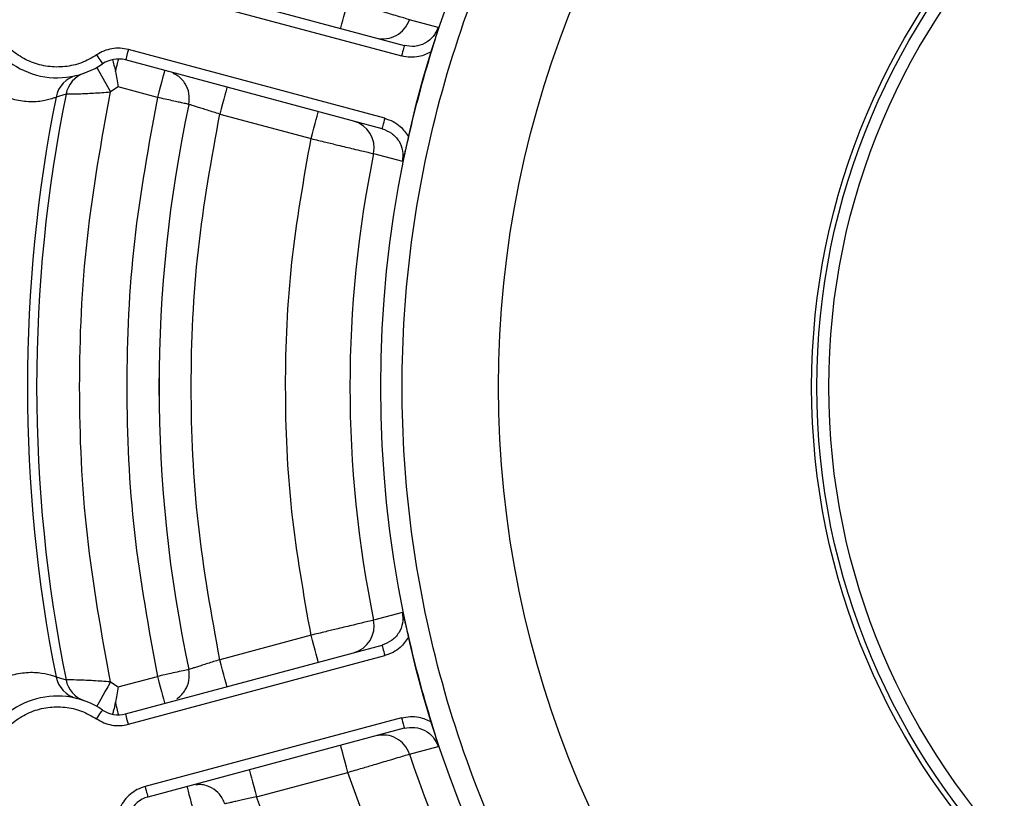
# Model space of a CAD drawing. Header units: inches. Extents: x 170 to 288, y 234 to 248.
# Tile 214 of 256: x 210.598 to 210.6581, y 244.6394 to 244.6868. Entities that reach past the tile are written whole.
import ezdxf

# ---------------------------------------------------------------- set-up
doc = ezdxf.new("R2010")
doc.units = ezdxf.units.IN
doc.header["$LTSCALE"] = 0.25
doc.header["$MEASUREMENT"] = 0
doc.layers.add('ANNOTATIONS', color=1, linetype='Continuous')
doc.layers.add('SLIM E GUIDE MOTOR RH', color=7, linetype='Continuous')
doc.styles.add('ARIAL', font='arial.ttf', dxfattribs={"height": 0.09375})
doc.dimstyles.new('STANDARD$0', dxfattribs={"dimtxt": 0.09375, "dimasz": 0.09375, "dimexe": 0.03125, "dimexo": 0.046875, "dimgap": 0.09, "dimtad": 0, "dimtih": 1, "dimtoh": 1, "dimdec": 4, "dimzin": 0, "dimdsep": 46, "dimtxsty": 'ARIAL', "dimcen": 0.09, "dimadec": 0, "dimazin": 0, "dimtfac": 1, "dimtdec": 4, "dimtofl": 0, "dimtmove": 0, "dimatfit": 1, "dimfxl": 1, "dimtolj": 1, "dimtzin": 0, "dimarcsym": 0})

# ---------------------------------------------------------------- blocks, each defined once
blk = doc.blocks.new('*D41')
at = {"layer": 'ANNOTATIONS', "color": 0, "lineweight": -2, "transparency": 16777216}
for p, q in [((211.1934179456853, 245.1923245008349), (211.7916878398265, 245.1923245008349)), ((211.7604378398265, 245.0985745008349), (211.7604378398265, 244.8065568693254)), ((211.7604378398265, 244.2375278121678), (211.7604378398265, 244.5295454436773)), ((210.0767513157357, 244.1437778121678), (211.7916878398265, 244.1437778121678))]:
    blk.add_line(p, q, dxfattribs=at)
at = {"layer": 'ANNOTATIONS', "color": 0, "transparency": 16777216}
for points in [[(211.7448128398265, 245.0985745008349), (211.7760628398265, 245.0985745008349), (211.7604378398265, 245.1923245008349)], [(211.7448128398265, 244.2375278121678), (211.7760628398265, 244.2375278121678), (211.7604378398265, 244.1437778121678)]]:
    blk.add_solid(points, dxfattribs=at)
at = {"layer": 'defpoints', "color": 0, "transparency": 16777216}
for p in [(211.1465429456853, 245.1923245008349), (211.7604378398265, 245.1923245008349), (210.0298763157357, 244.1437778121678)]:
    blk.add_point(p, dxfattribs=at)
at = {"layer": 'ANNOTATIONS', "color": 0, "transparency": 16777216, "insert": (211.7604378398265, 244.6680511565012), "char_height": 0.09375, "attachment_point": 5, "style": 'ARIAL'}
blk.add_mtext('\\A1;HEADROOM', dxfattribs=at)

msp = doc.modelspace()

# ---------------------------------------------------------------- linework, layer by layer
at = {"layer": 'SLIM E GUIDE MOTOR RH'}
for p, q in [((210.6058429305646, 244.6894573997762), (210.621488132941, 244.685265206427)), ((210.6056731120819, 244.6888235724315), (210.6213183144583, 244.6846314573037)), ((210.623558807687, 244.6863689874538), (210.6218035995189, 244.686841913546)), ((210.6202993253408, 244.6808285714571), (210.6046541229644, 244.685020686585)), ((210.6201295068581, 244.6801947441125), (210.6044843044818, 244.6843868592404)), ((210.6011866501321, 244.6833313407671), (210.6012773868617, 244.6833828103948)), ((210.6012777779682, 244.6833844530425), (210.601278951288, 244.6833891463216)), ((210.6027235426, 244.6839273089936), (210.6035575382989, 244.6824389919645)), ((210.6008524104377, 244.6823094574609), (210.6002422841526, 244.6821211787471)), ((210.6040427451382, 244.6827389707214), (210.6035575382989, 244.6824389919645)), ((210.6064238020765, 244.6821009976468), (210.6040427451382, 244.6827389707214)), ((210.610228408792, 244.6810815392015), (210.6157989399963, 244.6795889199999)), ((210.6196143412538, 244.6786715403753), (210.6213708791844, 244.6782036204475)), ((210.6213708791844, 244.650685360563), (210.6196143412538, 244.6502173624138)), ((210.6157989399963, 244.6493000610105), (210.610228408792, 244.6478074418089)), ((210.6044843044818, 244.6445020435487), (210.6201295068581, 244.6486942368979)), ((210.6046541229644, 244.6438682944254), (210.6202993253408, 244.6480604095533)), ((210.6002422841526, 244.6467677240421), (210.6008524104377, 244.6465795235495)), ((210.6040427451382, 244.6461500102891), (210.6064238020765, 244.6467879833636)), ((210.6035575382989, 244.6464499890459), (210.6040427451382, 244.6461500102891)), ((210.6012773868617, 244.6455061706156), (210.6011866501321, 244.6455576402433)), ((210.6012790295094, 244.6454997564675), (210.6012778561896, 244.6455044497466)), ((210.6213183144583, 244.6442575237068), (210.6056731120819, 244.6400654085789)), ((210.621488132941, 244.6436236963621), (210.6058429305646, 244.6394315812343)), ((210.6218035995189, 244.642046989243), (210.623558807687, 244.6425199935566)), ((210.6124701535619, 244.6394411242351), (210.6180406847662, 244.6409337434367))]:
    msp.add_line(p, q, dxfattribs=at)
at = {"layer": 'SLIM E GUIDE MOTOR RH', "flags": 128}
for points in [[(210.6175991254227, 244.6863072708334), (210.6176075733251, 244.6863389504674), (210.6176326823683, 244.6864327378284), (210.6176735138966, 244.6865850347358), (210.6177284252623, 244.6867899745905), (210.6177953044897, 244.6870396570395), (210.6178716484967, 244.6873246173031), (210.6179544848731, 244.6876337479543), (210.6180406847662, 244.6879552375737)], [(210.621488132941, 244.685265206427), (210.6214849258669, 244.6852530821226), (210.6214752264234, 244.6852170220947), (210.6214595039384, 244.6851584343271), (210.6214383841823, 244.6850795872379), (210.6214126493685, 244.6849835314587), (210.621383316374, 244.6848739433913), (210.6213514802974, 244.684755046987), (210.6213183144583, 244.6846314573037)], [(210.6027150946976, 244.6846927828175), (210.6027870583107, 244.6845869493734), (210.6028562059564, 244.6844851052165), (210.602919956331, 244.6843912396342), (210.6029758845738, 244.6843090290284), (210.6030217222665, 244.6842415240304), (210.6030558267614, 244.6841913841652), (210.6030767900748, 244.6841604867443), (210.6030839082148, 244.6841500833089)], [(210.6046541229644, 244.685020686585), (210.6046209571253, 244.6848970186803), (210.6045891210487, 244.684778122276), (210.6045597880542, 244.6846685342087), (210.6045340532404, 244.6845725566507), (210.6045129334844, 244.6844937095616), (210.6044972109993, 244.6844351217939), (210.6044875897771, 244.6843990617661), (210.6044843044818, 244.6843868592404)], [(210.6038678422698, 244.6836805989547), (210.6039045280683, 244.6838174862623), (210.6039386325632, 244.6839447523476), (210.6039698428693, 244.684061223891), (210.6039978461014, 244.6841656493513), (210.6040223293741, 244.6842570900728), (210.6040430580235, 244.6843345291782), (210.604059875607, 244.684397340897), (210.6040726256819, 244.6844447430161)], [(210.60686536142, 244.6837488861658), (210.6068568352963, 244.6837172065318), (210.606831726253, 244.6836234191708), (210.6067908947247, 244.6834712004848), (210.606735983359, 244.6832662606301), (210.6066691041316, 244.6830164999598), (210.6065927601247, 244.6827316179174), (210.6065099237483, 244.6824224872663), (210.6064238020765, 244.6821009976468)], [(210.6106699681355, 244.6827294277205), (210.6106615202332, 244.6826977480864), (210.6106364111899, 244.6826039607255), (210.6105955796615, 244.6824517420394), (210.6105406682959, 244.6822468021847), (210.6104737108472, 244.6819970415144), (210.6103974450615, 244.6817121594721), (210.6103146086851, 244.6814030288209), (210.610228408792, 244.6810815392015)], [(210.6157989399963, 244.6795889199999), (210.6158850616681, 244.6799104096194), (210.6159678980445, 244.6802195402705), (210.6160442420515, 244.6805044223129), (210.6161111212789, 244.6807541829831), (210.6161660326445, 244.6809591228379), (210.6162068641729, 244.6811114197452), (210.6162319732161, 244.6812051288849), (210.6162404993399, 244.6812368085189)], [(210.6202993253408, 244.6808285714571), (210.6202662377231, 244.6807049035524), (210.6202344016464, 244.6805860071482), (210.6202049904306, 244.6804764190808), (210.6201792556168, 244.6803803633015), (210.6201581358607, 244.6803015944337), (210.620142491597, 244.6802430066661), (210.6201327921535, 244.6802069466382), (210.6201295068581, 244.6801947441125)], [(210.6162404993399, 244.6476520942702), (210.6162319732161, 244.6476837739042), (210.6162068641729, 244.6477775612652), (210.6161660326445, 244.6479298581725), (210.6161111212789, 244.6481347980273), (210.6160442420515, 244.6483844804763), (210.6159678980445, 244.64866944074), (210.6158850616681, 244.648978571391), (210.6157989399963, 244.6493000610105)], [(210.6201295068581, 244.6486942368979), (210.6201327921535, 244.6486820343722), (210.620142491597, 244.6486459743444), (210.6201581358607, 244.6485873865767), (210.6201792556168, 244.6485085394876), (210.6202049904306, 244.6484124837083), (210.6202344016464, 244.6483029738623), (210.6202662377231, 244.648184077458), (210.6202993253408, 244.6480604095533)], [(210.6106699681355, 244.6461595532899), (210.6106615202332, 244.6461911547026), (210.6106364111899, 244.6462849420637), (210.6105955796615, 244.6464372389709), (210.6105406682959, 244.6466421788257), (210.6104737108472, 244.646891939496), (210.6103974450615, 244.6471768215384), (210.6103146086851, 244.6474859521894), (210.610228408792, 244.6478074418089)], [(210.6064238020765, 244.6467879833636), (210.6065099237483, 244.6464664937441), (210.6065927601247, 244.646157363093), (210.6066691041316, 244.6458724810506), (210.606735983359, 244.6456227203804), (210.6067908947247, 244.6454177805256), (210.606831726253, 244.6452654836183), (210.6068568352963, 244.6451717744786), (210.60686536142, 244.6451400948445)], [(210.6035575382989, 244.6464499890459), (210.6033948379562, 244.6461596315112), (210.603238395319, 244.6458804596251), (210.6030942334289, 244.6456231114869), (210.602967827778, 244.6453975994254), (210.6028641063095, 244.6452125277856), (210.6027870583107, 244.6450750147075), (210.6027395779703, 244.6449903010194), (210.6027235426, 244.6449616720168)], [(210.6040726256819, 244.6444442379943), (210.604059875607, 244.6444916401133), (210.6040430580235, 244.6445544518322), (210.6040223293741, 244.6446318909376), (210.6039978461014, 244.644723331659), (210.6039698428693, 244.6448277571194), (210.6039386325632, 244.6449441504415), (210.6039045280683, 244.6450714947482), (210.6038678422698, 244.6452083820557)], [(210.6027150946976, 244.644196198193), (210.6027870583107, 244.6443020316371), (210.6028562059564, 244.6444038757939), (210.602919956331, 244.6444976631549), (210.6029758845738, 244.644579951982), (210.6030217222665, 244.64464745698), (210.6030558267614, 244.6446975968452), (210.6030767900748, 244.6447284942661), (210.6030839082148, 244.6447388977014)], [(210.6046541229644, 244.6438682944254), (210.6046209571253, 244.6439918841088), (210.6045891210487, 244.644110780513), (210.6045597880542, 244.6442203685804), (210.6045340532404, 244.6443164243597), (210.6045129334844, 244.6443952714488), (210.6044972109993, 244.6444538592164), (210.6044875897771, 244.6444899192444), (210.6044843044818, 244.6445020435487)], [(210.6213183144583, 244.6442575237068), (210.6213514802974, 244.644133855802), (210.621383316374, 244.6440149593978), (210.6214126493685, 244.6439054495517), (210.6214383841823, 244.6438093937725), (210.6214595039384, 244.6437305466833), (210.6214752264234, 244.6436719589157), (210.6214849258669, 244.6436358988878), (210.621488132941, 244.6436236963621)], [(210.6180406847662, 244.6409337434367), (210.6179544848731, 244.6412552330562), (210.6178716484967, 244.6415643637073), (210.6177953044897, 244.6418492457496), (210.6177284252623, 244.6420990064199), (210.6176735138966, 244.6423039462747), (210.6176326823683, 244.642456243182), (210.6176075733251, 244.6425499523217), (210.6175991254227, 244.6425816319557)], [(210.6120285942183, 244.6410890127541), (210.6120371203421, 244.6410574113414), (210.6120622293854, 244.6409636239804), (210.6121030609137, 244.6408113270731), (210.6121579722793, 244.6406063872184), (210.6122248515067, 244.6403567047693), (210.6123011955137, 244.6400717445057), (210.6123840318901, 244.6397626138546), (210.6124701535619, 244.6394411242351)], [(210.6056731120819, 244.6400654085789), (210.6057061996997, 244.6399417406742), (210.6057381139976, 244.6398228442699), (210.6057674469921, 244.6397132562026), (210.6057931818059, 244.6396172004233), (210.605814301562, 244.6395384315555), (210.605830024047, 244.6394798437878), (210.6058396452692, 244.63944378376), (210.6058429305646, 244.6394315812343)], [(210.6082239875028, 244.6400696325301), (210.6082324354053, 244.6400379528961), (210.6082575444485, 244.6399441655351), (210.6082983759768, 244.6397918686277), (210.6083532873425, 244.639586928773), (210.6084202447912, 244.639337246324), (210.6084965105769, 244.6390522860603), (210.6085793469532, 244.6387431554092), (210.6086655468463, 244.6384216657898)]]:
    msp.add_lwpolyline(points, dxfattribs=at)
at = {"layer": 'SLIM E GUIDE MOTOR RH'}
for radius in [0.06900244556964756, 0.06181102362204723, 0.04271363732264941, 0.0423979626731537, 0.04166666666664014]:
    msp.add_circle((210.6890513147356, 244.6644444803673), radius, dxfattribs=at)
for centre, radius, start, end in [((210.6890513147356, 244.6644444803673), 0.1115485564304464, 109.7499227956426, 250.2500886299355), ((210.6201872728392, 244.6873762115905), 0.001702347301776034, 255.1014763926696, 341.708017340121), ((210.6003179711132, 244.6882205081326), 0.004921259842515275, 205.8033865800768, 304.1966134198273), ((210.6890513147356, 244.6644444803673), 0.06901245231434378, 162.7804080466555, 167.2195919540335), ((210.6040427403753, 244.6827389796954), 0.001706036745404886, 74.99999999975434, 124.1966134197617), ((210.6019143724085, 244.6817897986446), 0.001704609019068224, 103.9495571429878, 168.7901837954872), ((210.6025231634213, 244.6819726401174), 0.001704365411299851, 109.4469576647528, 168.602160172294), ((210.6890513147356, 244.6644444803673), 0.0899900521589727, 168.5494945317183, 191.4505054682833), ((210.6890513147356, 244.6644444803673), 0.09055118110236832, 168.7428558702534, 191.2571441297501), ((210.6890513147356, 244.6644444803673), 0.08252803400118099, 167.9465202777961, 192.0530500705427), ((210.6890513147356, 244.6644444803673), 0.08252624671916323, 167.9471520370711, 192.0528479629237), ((210.6179472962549, 244.6790169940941), 0.001702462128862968, 348.2925752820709, 74.89426520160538), ((210.6890513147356, 244.6644444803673), 0.07087950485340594, 168.4208054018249, 191.5791945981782), ((210.6179474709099, 244.6498718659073), 0.001702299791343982, 285.1011208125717, 11.71002773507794), ((210.6890513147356, 244.6644444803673), 0.06901245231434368, 192.7804080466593, 197.2195919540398), ((210.6019144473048, 244.6470991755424), 0.001704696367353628, 191.2116807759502, 256.0485782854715), ((210.6025229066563, 244.6469161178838), 0.001704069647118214, 191.3921955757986, 250.5586865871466), ((210.6003179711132, 244.6406684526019), 0.004921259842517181, 55.80338658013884, 154.1966134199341), ((210.6040427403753, 244.6461499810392), 0.001706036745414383, 235.8033865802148, 285.0000000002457), ((210.6201872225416, 244.64151271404), 0.001702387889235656, 18.29072144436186, 104.8964084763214), ((210.6890513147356, 244.6644444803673), 0.0708795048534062, 198.4208054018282, 221.5791945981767), ((210.6062844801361, 244.6377836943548), 0.001706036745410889, 104.9999999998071, 154.1966134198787)]:
    msp.add_arc(centre, radius, start, end, dxfattribs=at)
for points, knots in [([(210.5784874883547, 244.6729746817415), (210.5788568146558, 244.6764926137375), (210.579595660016, 244.6835303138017), (210.5819761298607, 244.6938902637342), (210.585264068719, 244.7039861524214), (210.589519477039, 244.7137193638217), (210.5946805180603, 244.7230022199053), (210.6007068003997, 244.7317487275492), (210.6075394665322, 244.7398809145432), (210.6151187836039, 244.7473214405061), (210.6233728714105, 244.7540083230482), (210.6322333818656, 244.7598586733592), (210.6415894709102, 244.764904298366), (210.6481781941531, 244.7674851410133), (210.6514716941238, 244.7687752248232)], [0, 0, 0, 0, 0.08332086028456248, 0.1666852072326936, 0.2500002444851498, 0.3333199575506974, 0.4166849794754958, 0.5000003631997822, 0.5833196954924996, 0.666685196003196, 0.7500001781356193, 0.8333199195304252, 0.9166817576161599, 1, 1, 1, 1]), ([(210.6890513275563, 244.5967494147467), (210.6860984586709, 244.5968608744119), (210.6801897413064, 244.5970839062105), (210.6714799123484, 244.5988821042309), (210.6630714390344, 244.6017203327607), (210.6551063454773, 244.6056514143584), (210.6477225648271, 244.6105839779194), (210.6410469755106, 244.6164404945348), (210.6351907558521, 244.6231160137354), (210.6302571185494, 244.6304999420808), (210.6263306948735, 244.6384650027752), (210.6234749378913, 244.6468735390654), (210.6217425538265, 244.6555833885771), (210.6211630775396, 244.664444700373), (210.6217425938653, 244.6733060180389), (210.6234750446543, 244.6820158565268), (210.626330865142, 244.6904243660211), (210.6302573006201, 244.6983894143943), (210.6351910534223, 244.7057732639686), (210.6410472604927, 244.7124487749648), (210.6477228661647, 244.7183052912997), (210.6551066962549, 244.7232377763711), (210.6630718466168, 244.7271686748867), (210.6714801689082, 244.7300070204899), (210.6801900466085, 244.7318050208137), (210.6860985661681, 244.7320280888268), (210.6890513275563, 244.7321395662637)], [0, 0, 0, 0, 0.04165385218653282, 0.08334973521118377, 0.1249999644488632, 0.1666533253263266, 0.2083498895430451, 0.2500000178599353, 0.2916530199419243, 0.3333499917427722, 0.3750000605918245, 0.4166533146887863, 0.4583498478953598, 0.5000000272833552, 0.5416531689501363, 0.5833497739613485, 0.6250000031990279, 0.666653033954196, 0.7083499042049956, 0.7500000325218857, 0.7916530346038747, 0.833349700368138, 0.8749999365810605, 0.9166529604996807, 0.9583476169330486, 1, 1, 1, 1]), ([(210.6218035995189, 244.686841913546), (210.6217173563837, 244.6868675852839), (210.6215388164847, 244.6869207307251), (210.6207108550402, 244.6871656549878), (210.6197753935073, 244.6874434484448), (210.6188895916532, 244.6877048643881), (210.6183376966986, 244.687867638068), (210.6180406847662, 244.6879552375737)], [0, 0, 0, 0, 0.2410698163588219, 0.4990609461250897, 0.7039620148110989, 0.8406819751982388, 1, 1, 1, 1]), ([(210.6027150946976, 244.6846927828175), (210.6024147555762, 244.6845183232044), (210.6018140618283, 244.6841693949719), (210.6007866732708, 244.6839412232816), (210.599741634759, 244.6839510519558), (210.5987282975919, 244.6842173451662), (210.5978083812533, 244.6847188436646), (210.5970413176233, 244.6854286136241), (210.5964502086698, 244.6862993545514), (210.596252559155, 244.6869653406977), (210.5961537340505, 244.6872983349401)], [0, 0, 0, 0, 0.1249957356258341, 0.2499979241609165, 0.3749998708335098, 0.4999982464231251, 0.6250005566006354, 0.7499994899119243, 0.8749993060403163, 1, 1, 1, 1]), ([(210.623558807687, 244.6863689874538), (210.6234676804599, 244.6861723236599), (210.6232853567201, 244.6857788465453), (210.6227603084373, 244.6853746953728), (210.6221316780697, 244.685165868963), (210.6217026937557, 244.6852320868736), (210.621488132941, 244.685265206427)], [0, 0, 0, 0, 0.2496720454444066, 0.4995339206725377, 0.7496868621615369, 1, 1, 1, 1]), ([(210.623558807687, 244.6863689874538), (210.6234753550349, 244.6860610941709), (210.6233490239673, 244.6855950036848), (210.6231871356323, 244.685057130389), (210.6231321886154, 244.6848745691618)], [0, 0, 0, 0, 0.6605869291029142, 0.9999999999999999, 0.9999999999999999, 0.9999999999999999, 0.9999999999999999]), ([(210.5943248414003, 244.6853416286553), (210.5945113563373, 244.6849041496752), (210.5948601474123, 244.6840860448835), (210.5956675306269, 244.6831084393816), (210.5965567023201, 244.6824189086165), (210.5975183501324, 244.6819918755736), (210.5985166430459, 244.6818184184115), (210.5994150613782, 244.6818790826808), (210.6000685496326, 244.6820561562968), (210.6001861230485, 244.6821001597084), (210.6002422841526, 244.6821211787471)], [0, 0, 0, 0, 0.1297459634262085, 0.2426306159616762, 0.3466765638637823, 0.452087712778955, 0.5714889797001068, 0.7135993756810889, 0.8631954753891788, 1, 1, 1, 1]), ([(210.6046541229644, 244.685020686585), (210.6044878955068, 244.6850547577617), (210.6041558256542, 244.6851228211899), (210.603646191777, 244.6850831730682), (210.6031520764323, 244.6849528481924), (210.602860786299, 244.6847794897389), (210.6027150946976, 244.6846927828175)], [0, 0, 0, 0, 0.2502855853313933, 0.4999913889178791, 0.7499158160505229, 1, 1, 1, 1]), ([(210.6231321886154, 244.6848745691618), (210.6228876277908, 244.6847623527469), (210.6224796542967, 244.6845751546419), (210.6218456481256, 244.6845265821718), (210.6214942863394, 244.6845964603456), (210.6213183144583, 244.6846314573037)], [0, 0, 0, 0, 0.4276074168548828, 0.7133296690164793, 1, 1, 1, 1]), ([(210.6036871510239, 244.6844075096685), (210.6037159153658, 244.6843029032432), (210.6037682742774, 244.6841124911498), (210.6038369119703, 244.6838147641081), (210.6038678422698, 244.6836805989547)], [0, 0, 0, 0, 0.5493686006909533, 1, 1, 1, 1]), ([(210.6038678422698, 244.6836805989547), (210.6038974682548, 244.6835319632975), (210.6039570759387, 244.683232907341), (210.6040140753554, 244.6829042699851), (210.6040427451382, 244.6827389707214)], [0, 0, 0, 0, 0.4970162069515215, 1, 1, 1, 1]), ([(210.6083442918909, 244.6816771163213), (210.6083659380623, 244.6819032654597), (210.6084074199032, 244.6823366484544), (210.6081941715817, 244.6828613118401), (210.6079274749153, 244.6832054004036), (210.6076843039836, 244.6834352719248), (210.6074851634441, 244.6835149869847), (210.6073940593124, 244.6835514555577)], [0, 0, 0, 0, 0.2959808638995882, 0.5672056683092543, 0.7188008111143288, 0.871355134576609, 0.9999999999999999, 0.9999999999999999, 0.9999999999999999, 0.9999999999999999]), ([(210.6008524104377, 244.6823094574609), (210.6009031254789, 244.6823098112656), (210.601003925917, 244.6823105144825), (210.6016297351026, 244.6823230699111), (210.6025116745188, 244.6823569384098), (210.6032087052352, 244.6824116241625), (210.6035575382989, 244.6824389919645)], [0, 0, 0, 0, 0.2461782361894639, 0.4893000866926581, 0.7444172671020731, 1, 1, 1, 1]), ([(210.6035575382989, 244.6464499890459), (210.6030230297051, 244.6494247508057), (210.6019540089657, 244.6553742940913), (210.6015495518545, 244.6644444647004), (210.6019540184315, 244.6735146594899), (210.6030230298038, 244.6794642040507), (210.6035575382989, 244.6824389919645)], [0, 0, 0, 0, 0.2499991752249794, 0.5000000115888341, 0.7499986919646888, 1, 1, 1, 1]), ([(210.6064238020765, 244.6821009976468), (210.6058915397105, 244.6791827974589), (210.60482702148, 244.6733464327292), (210.604424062, 244.6644444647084), (210.6048270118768, 244.6555425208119), (210.6058915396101, 244.6497061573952), (210.6064238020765, 244.6467879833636)], [0, 0, 0, 0, 0.2500015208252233, 0.4999999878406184, 0.7500006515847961, 1, 1, 1, 1]), ([(210.6083442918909, 244.6816771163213), (210.6083261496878, 244.6816812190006), (210.6082824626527, 244.6816910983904), (210.6080385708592, 244.6817454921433), (210.6076967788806, 244.6818208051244), (210.6073327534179, 244.6819008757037), (210.6068975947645, 244.6819965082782), (210.6065825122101, 244.6820659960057), (210.6064238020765, 244.6821009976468)], [0, 0, 0, 0, 0.1613004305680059, 0.388416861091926, 0.5267279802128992, 0.6780974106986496, 0.837854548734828, 1, 1, 1, 1]), ([(210.610228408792, 244.6810815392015), (210.6101018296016, 244.6811218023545), (210.6098487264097, 244.6812023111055), (210.6094839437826, 244.6813178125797), (210.6091495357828, 244.6814236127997), (210.6088584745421, 244.6815154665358), (210.6086226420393, 244.6815895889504), (210.6084531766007, 244.681642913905), (210.6083503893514, 244.6816752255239), (210.608346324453, 244.6816764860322), (210.6083442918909, 244.6816771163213)], [0, 0, 0, 0, 0.1251998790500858, 0.2503451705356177, 0.3754953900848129, 0.5005104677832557, 0.6254537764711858, 0.7502968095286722, 0.8751414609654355, 1, 1, 1, 1]), ([(210.610228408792, 244.6478074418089), (210.6097328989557, 244.6505576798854), (210.6087418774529, 244.6560581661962), (210.6083667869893, 244.6644444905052), (210.6087418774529, 244.6728308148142), (210.6097328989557, 244.678331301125), (210.610228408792, 244.6810815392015)], [0, 0, 0, 0, 0.2499995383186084, 0.5, 0.7500004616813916, 0.9999999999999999, 0.9999999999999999, 0.9999999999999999, 0.9999999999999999]), ([(210.6202993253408, 244.6808285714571), (210.6204690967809, 244.6807708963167), (210.6208082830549, 244.6806556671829), (210.6213331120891, 244.6802967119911), (210.6215929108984, 244.6799305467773), (210.6217486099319, 244.6797111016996)], [0, 0, 0, 0, 0.2864977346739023, 0.5723936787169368, 1, 1, 1, 1]), ([(210.6201295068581, 244.6801947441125), (210.6203319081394, 244.6801161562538), (210.6207365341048, 244.6799590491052), (210.6211764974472, 244.6794638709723), (210.6214291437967, 244.6788513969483), (210.6213902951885, 244.6784194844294), (210.6213708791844, 244.6782036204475)], [0, 0, 0, 0, 0.2503416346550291, 0.5004648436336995, 0.750339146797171, 1, 1, 1, 1]), ([(210.6157989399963, 244.6493000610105), (210.615356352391, 244.6518043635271), (210.6144711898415, 244.6568128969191), (210.6141390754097, 244.6644443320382), (210.6144711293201, 244.6720759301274), (210.6153563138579, 244.6770844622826), (210.6157989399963, 244.6795889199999)], [0, 0, 0, 0, 0.250003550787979, 0.4999999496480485, 0.749980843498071, 1, 1, 1, 1]), ([(210.6157989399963, 244.6795889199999), (210.6160999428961, 244.6795162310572), (210.6166592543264, 244.6793811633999), (210.6175571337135, 244.6791648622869), (210.6185061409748, 244.6789375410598), (210.61934568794, 244.678735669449), (210.6195268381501, 244.6786924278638), (210.6196143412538, 244.6786715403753)], [0, 0, 0, 0, 0.1593151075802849, 0.2960328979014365, 0.5009384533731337, 0.758932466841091, 1, 1, 1, 1]), ([(210.6217486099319, 244.6797111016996), (210.62170495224, 244.6795255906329), (210.6215762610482, 244.6789787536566), (210.6214525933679, 244.6785120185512), (210.6213708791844, 244.6782036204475)], [0, 0, 0, 0, 0.339243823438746, 1, 1, 1, 1]), ([(210.6514716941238, 244.5601137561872), (210.6481780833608, 244.5614038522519), (210.6415891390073, 244.5639847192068), (210.6322331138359, 244.5690304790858), (210.6233725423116, 244.5748809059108), (210.615118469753, 244.5815677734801), (210.6075391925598, 244.5890083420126), (210.6007065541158, 244.5971405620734), (210.5946803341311, 244.6058871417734), (210.5895192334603, 244.6151699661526), (210.5852639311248, 244.6249032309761), (210.5819760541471, 244.6349990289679), (210.5795956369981, 244.6453589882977), (210.5788568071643, 244.6523964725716), (210.5784874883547, 244.6559142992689)], [0, 0, 0, 0, 0.083320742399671, 0.1666850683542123, 0.2499998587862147, 0.3333196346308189, 0.4166846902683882, 0.4999996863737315, 0.5833200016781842, 0.666685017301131, 0.7499997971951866, 0.8333198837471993, 0.9166816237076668, 1, 1, 1, 1]), ([(210.6213708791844, 244.650685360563), (210.6213902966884, 244.6504694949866), (210.6214291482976, 244.6500375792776), (210.621176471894, 244.6494251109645), (210.6207365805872, 244.6489298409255), (210.6203319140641, 244.6487727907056), (210.6201295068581, 244.6486942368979)], [0, 0, 0, 0, 0.2496585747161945, 0.4995305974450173, 0.7496738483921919, 1, 1, 1, 1]), ([(210.6213708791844, 244.650685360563), (210.6214525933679, 244.6503769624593), (210.6215762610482, 244.6499102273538), (210.62170495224, 244.6493633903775), (210.6217486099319, 244.6491778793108)], [0, 0, 0, 0, 0.6607561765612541, 1, 1, 1, 1]), ([(210.6196143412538, 244.6502173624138), (210.6195268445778, 244.650196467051), (210.6193457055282, 244.6501532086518), (210.6185060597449, 244.6499514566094), (210.6175571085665, 244.6497241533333), (210.6166592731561, 244.6495076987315), (210.6160999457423, 244.6493727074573), (210.6157989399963, 244.6493000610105)], [0, 0, 0, 0, 0.2410687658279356, 0.4990700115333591, 0.7039657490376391, 0.8406872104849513, 1, 1, 1, 1]), ([(210.6217486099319, 244.6491778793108), (210.6215929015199, 244.6489584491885), (210.6213331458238, 244.648592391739), (210.6208084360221, 244.6482332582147), (210.6204692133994, 244.6481180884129), (210.6202993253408, 244.6480604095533)], [0, 0, 0, 0, 0.427602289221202, 0.7133341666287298, 1, 1, 1, 1]), ([(210.610228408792, 244.6478074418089), (210.6101018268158, 244.6477671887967), (210.6098487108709, 244.6476866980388), (210.6094839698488, 244.6475710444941), (210.6091495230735, 244.6474653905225), (210.6088584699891, 244.6473735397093), (210.6086226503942, 244.6472992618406), (210.6084531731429, 244.6472461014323), (210.6083503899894, 244.6472137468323), (210.6083463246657, 244.6472124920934), (210.6083442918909, 244.6472118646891)], [0, 0, 0, 0, 0.1251996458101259, 0.2503518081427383, 0.3754952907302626, 0.5005101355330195, 0.6254577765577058, 0.7502972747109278, 0.8751416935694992, 1, 1, 1, 1]), ([(210.5943248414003, 244.6435473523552), (210.594511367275, 244.6439848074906), (210.5948601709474, 244.6448028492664), (210.5956664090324, 244.6457795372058), (210.5965559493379, 244.6464682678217), (210.5975170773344, 244.6468972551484), (210.5985166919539, 244.6470704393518), (210.5994150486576, 244.6470099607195), (210.6000685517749, 244.6468327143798), (210.600186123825, 244.6467887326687), (210.6002422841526, 244.6467677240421)], [0, 0, 0, 0, 0.1297479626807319, 0.242628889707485, 0.3462509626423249, 0.4520786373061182, 0.5714817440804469, 0.7135943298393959, 0.863193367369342, 1, 1, 1, 1]), ([(210.6083442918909, 244.6472118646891), (210.6083083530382, 244.6472039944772), (210.6082344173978, 244.6471878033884), (210.6078109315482, 244.6470939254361), (210.6073203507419, 244.6469864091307), (210.6068564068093, 244.6468837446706), (210.606574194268, 244.6468212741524), (210.6064238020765, 244.6467879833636)], [0, 0, 0, 0, 0.2426473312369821, 0.4991891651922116, 0.7111048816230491, 0.8460466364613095, 1, 1, 1, 1]), ([(210.6076037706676, 244.6454329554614), (210.6076178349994, 244.6454391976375), (210.6077437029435, 244.6454950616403), (210.6079230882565, 244.64568390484), (210.6081957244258, 244.6460270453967), (210.6084070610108, 244.6465529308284), (210.6083658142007, 244.6469859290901), (210.6083442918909, 244.6472118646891)], [0, 0, 0, 0, 0.02257518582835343, 0.2020353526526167, 0.3688062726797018, 0.6706473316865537, 1, 1, 1, 1]), ([(210.6035575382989, 244.6464499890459), (210.6032087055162, 244.6464773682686), (210.602511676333, 244.6465320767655), (210.6016297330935, 244.6465657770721), (210.6010039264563, 244.6465784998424), (210.600903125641, 244.6465791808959), (210.6008524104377, 244.6465795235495)], [0, 0, 0, 0, 0.2555828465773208, 0.5106994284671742, 0.7538216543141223, 1, 1, 1, 1]), ([(210.6040427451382, 244.6461500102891), (210.6040140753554, 244.6459847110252), (210.6039570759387, 244.6456560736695), (210.6038974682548, 244.6453570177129), (210.6038678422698, 244.6452083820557)], [0, 0, 0, 0, 0.5029837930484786, 1, 1, 1, 1]), ([(210.5961537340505, 244.641590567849), (210.5962525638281, 244.6419235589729), (210.596450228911, 244.6425895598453), (210.5970412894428, 244.6434603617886), (210.5978083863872, 244.6441701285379), (210.5987282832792, 244.6446716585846), (210.5997416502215, 244.6449378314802), (210.6007866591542, 244.6449476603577), (210.6018140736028, 244.6447196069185), (210.6024147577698, 244.6443706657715), (210.6027150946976, 244.644196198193)], [0, 0, 0, 0, 0.1250002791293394, 0.2500075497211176, 0.3750060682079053, 0.5000079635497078, 0.6250035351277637, 0.7500050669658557, 0.8750046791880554, 1, 1, 1, 1]), ([(210.6038678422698, 244.6452083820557), (210.6038277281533, 244.6450381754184), (210.6037581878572, 244.6447431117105), (210.6037082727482, 244.6445592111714), (210.6036871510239, 244.6444813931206)], [0, 0, 0, 0, 0.5768470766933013, 1, 1, 1, 1]), ([(210.6213183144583, 244.6442575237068), (210.6214941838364, 244.6442924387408), (210.6218455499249, 244.6443621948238), (210.622479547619, 244.6443138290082), (210.6228876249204, 244.6441266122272), (210.6231321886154, 244.6440144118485)], [0, 0, 0, 0, 0.2865009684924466, 0.5723948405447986, 1, 1, 1, 1]), ([(210.6027150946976, 244.644196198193), (210.6028608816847, 244.6441093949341), (210.603152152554, 244.6439359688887), (210.6036464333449, 244.6438056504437), (210.6041559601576, 244.6437662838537), (210.6044880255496, 244.6438342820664), (210.6046541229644, 244.6438682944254)], [0, 0, 0, 0, 0.2502719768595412, 0.5000236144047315, 0.7499143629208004, 1, 1, 1, 1]), ([(210.6231321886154, 244.6440144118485), (210.623187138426, 244.6438318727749), (210.6233490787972, 244.6432939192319), (210.623475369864, 244.6428278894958), (210.623558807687, 244.6425199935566)], [0, 0, 0, 0, 0.3393212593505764, 1, 1, 1, 1]), ([(210.621488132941, 244.6436236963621), (210.621702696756, 244.6436568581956), (210.6221316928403, 244.6437231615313), (210.6227602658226, 244.6435141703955), (210.623285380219, 244.6431101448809), (210.6234676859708, 244.6427166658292), (210.623558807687, 244.6425199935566)], [0, 0, 0, 0, 0.2503173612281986, 0.500481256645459, 0.7503260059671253, 1, 1, 1, 1]), ([(210.6180406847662, 244.6409337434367), (210.6183376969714, 244.641021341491), (210.6188895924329, 244.641184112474), (210.6197753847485, 244.6414455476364), (210.6207108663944, 244.6417232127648), (210.6215388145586, 244.6419681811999), (210.6217173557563, 244.6420213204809), (210.6218035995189, 244.642046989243)], [0, 0, 0, 0, 0.1593185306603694, 0.296038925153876, 0.500937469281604, 0.758929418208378, 1, 1, 1, 1]), ([(210.6331851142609, 244.6147027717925), (210.631549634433, 244.6166502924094), (210.6282787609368, 244.6205452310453), (210.6241755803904, 244.6269883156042), (210.6206472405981, 244.633763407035), (210.618909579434, 244.6385435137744), (210.6180406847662, 244.6409337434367)], [0, 0, 0, 0, 0.2500072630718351, 0.5000013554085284, 0.7499822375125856, 1, 1, 1, 1]), ([(210.6105406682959, 244.63901489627), (210.6104463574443, 244.639221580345), (210.6102656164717, 244.6396176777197), (210.6098185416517, 244.6399652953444), (210.609415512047, 244.6401300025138), (210.6090875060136, 244.6402078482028), (210.6088726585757, 244.6401767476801), (210.6087730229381, 244.6401623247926)], [0, 0, 0, 0, 0.2949929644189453, 0.5653359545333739, 0.7163976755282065, 0.8684792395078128, 1, 1, 1, 1]), ([(210.6056731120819, 244.6400654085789), (210.6055121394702, 244.6400117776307), (210.6051905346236, 244.639904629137), (210.6047689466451, 244.6396155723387), (210.6044061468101, 244.6392556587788), (210.6042406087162, 244.6389598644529), (210.6041578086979, 244.6388119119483)], [0, 0, 0, 0, 0.2502701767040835, 0.5000111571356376, 0.7499120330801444, 0.9999999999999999, 0.9999999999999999, 0.9999999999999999, 0.9999999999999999]), ([(210.6124701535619, 244.6394411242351), (210.6123403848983, 244.6394126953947), (210.6120809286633, 244.6393558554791), (210.6117072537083, 244.6392735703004), (210.6113647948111, 244.6391979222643), (210.611066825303, 244.6391319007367), (210.6108253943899, 244.6390782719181), (210.6106520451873, 244.6390396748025), (210.6105468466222, 244.6390162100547), (210.6105427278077, 244.6390153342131), (210.6105406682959, 244.63901489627)], [0, 0, 0, 0, 0.1252151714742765, 0.250352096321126, 0.3754876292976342, 0.5005034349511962, 0.6254618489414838, 0.7502996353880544, 0.875143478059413, 1, 1, 1, 1]), ([(210.6291072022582, 244.6106249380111), (210.6273029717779, 244.6127589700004), (210.6236945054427, 244.6170270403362), (210.619176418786, 244.6241021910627), (210.6153081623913, 244.6315525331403), (210.6134161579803, 244.6368115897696), (210.6124701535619, 244.6394411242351)], [0, 0, 0, 0, 0.2499998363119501, 0.5000004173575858, 0.7499996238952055, 1, 1, 1, 1])]:
    msp.add_open_spline(points, degree=3, knots=knots, dxfattribs=at)

# ---------------------------------------------------------------- dimensions: what is measured, and where the dimension line sits
at = {"layer": 'ANNOTATIONS'}
dim = msp.add_linear_dim(base=(211.7604378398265, 245.1923245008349), p1=(210.0298763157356, 244.1437778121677), p2=(211.1465429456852, 245.1923245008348), angle=90, text='HEADROOM', dimstyle='STANDARD$0', dxfattribs=at)
dim.commit()
dim.dimension.update_dxf_attribs({"geometry": '*D41', "text_midpoint": (211.7604378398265, 244.6680511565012)})

doc.saveas('drawing.dxf')
